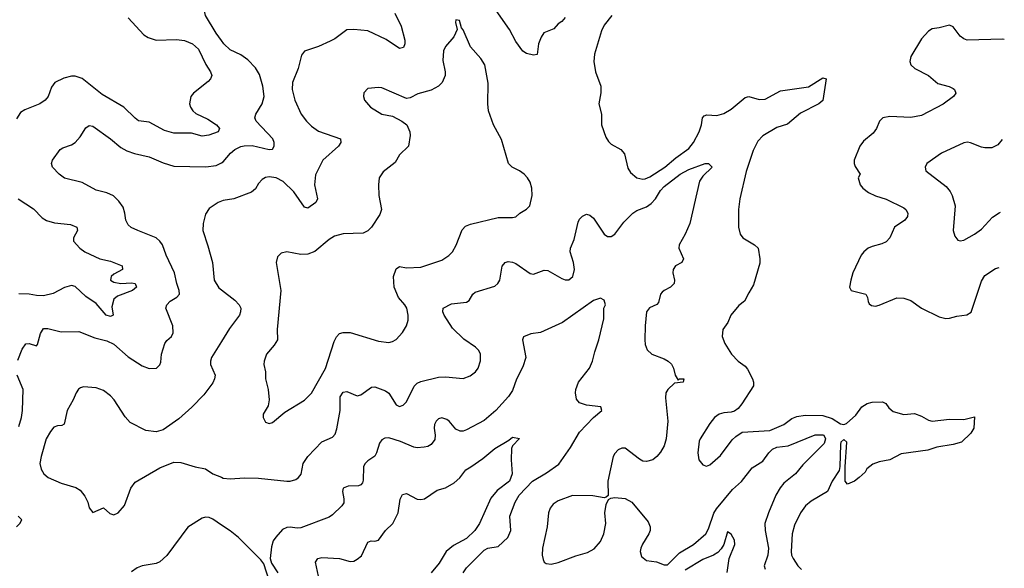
# Model space of a CAD drawing. Header units: inches. Extents: x 2057696 to 2160536, y 827480 to 1016834.
# Tile 71 of 256: x 2128855 to 2134440, y 842595 to 845706. Entities that reach past the tile are written whole.
import ezdxf

# ---------------------------------------------------------------- set-up
doc = ezdxf.new("R2010")
doc.units = ezdxf.units.IN
doc.header["$MEASUREMENT"] = 0
doc.layers.add('C1824', color=7, linetype='Continuous')
doc.layers.add('C1834', color=7, linetype='Continuous')

msp = doc.modelspace()

# ---------------------------------------------------------------- linework, layer by layer
at = {"layer": 'C1824', "color": 5}
for points, elevation in [([(2130000, 845587.9), (2129969.1, 845630), (2129908.4, 845730), (2129904.4, 845755.6), (2129911, 845770), (2129950, 845779.7), (2130000, 845777.2)], 440), ([(2129470, 845717.3), (2129560.3, 845620.3), (2129585, 845605), (2129630, 845590.9), (2129745.4, 845594.6), (2129790, 845587.8), (2129835.3, 845570), (2129870, 845538.8), (2129911.8, 845451.8), (2129938.3, 845410), (2129944.9, 845390), (2129937.1, 845370), (2129924.2, 845355.8), (2129840.5, 845290), (2129825.5, 845270), (2129818, 845230), (2129824.4, 845210), (2129837.6, 845190), (2129854.8, 845174.8), (2129923.1, 845143.1), (2129971.8, 845110), (2129988.7, 845090), (2129981.3, 845070), (2129928.1, 845051.9), (2129890, 845046.4), (2129830, 845062.6), (2129730, 845063.6), (2129677.4, 845077.4), (2129590, 845124.7), (2129530, 845133.2), (2129510, 845147.3), (2129446.6, 845210), (2129322.6, 845282.6), (2129210, 845372.6), (2129170, 845385.8), (2129150, 845385.3), (2129105.4, 845374.6), (2129055.5, 845350), (2129036.1, 845323.9), (2129016.5, 845270), (2129000.4, 845250), (2128970.5, 845230), (2128884, 845196), (2128859.7, 845180.3), (2128836.4, 845143.6)], 420), ([(2128844.4, 843775.5), (2128870, 843838), (2128890, 843867.3), (2128910, 843869.6), (2128950, 843856.9), (2128956, 843864), (2128974, 843926), (2128990, 843955.1), (2129014.9, 843954.9), (2129090, 843935.6), (2129190, 843938.3), (2129281.5, 843901.5), (2129350, 843885.3), (2129390, 843866), (2129470, 843795.1), (2129550, 843742.4), (2129590, 843727.8), (2129630.5, 843730), (2129650, 843749.5), (2129656.1, 843763.9), (2129659.6, 843810), (2129677.7, 843870), (2129690, 843887.8), (2129716.5, 843910), (2129725.7, 843930), (2129724.6, 843970), (2129685.2, 844070), (2129690.2, 844089.8), (2129708.7, 844110), (2129747.4, 844132.6), (2129761.7, 844150), (2129760.2, 844170), (2129746, 844210), (2129733.5, 844270), (2129685.8, 844370), (2129664.9, 844430), (2129651.1, 844451.1), (2129629.3, 844469.3), (2129524.9, 844510), (2129488.3, 844528.3), (2129470, 844543.8), (2129458, 844570), (2129452.7, 844610), (2129442.3, 844642.3), (2129417.6, 844677.6), (2129388, 844708), (2129350, 844724.9), (2129290, 844738.8), (2129210, 844783.1), (2129110, 844807.8), (2129079.3, 844830), (2129041.6, 844870), (2129036.4, 844890), (2129042.4, 844910), (2129085.3, 844970), (2129099.9, 844980.1), (2129150, 844996), (2129170.2, 845009.8), (2129198.6, 845041.4), (2129230, 845093.2), (2129250, 845106.6), (2129270, 845102), (2129370, 845031.6), (2129430, 844981.7), (2129462.9, 844962.9), (2129507.4, 844947.4), (2129590, 844928.7), (2129670, 844894.5), (2129730, 844875.1), (2129911.5, 844871.5), (2129970, 844879.4), (2130000, 844894.6)], 440), ([(2128847.4, 844690), (2128934.5, 844634.5), (2128982.9, 844582.9), (2129007.7, 844567.7), (2129053.5, 844553.5), (2129144.3, 844544.3), (2129179.3, 844530), (2129183.7, 844510), (2129161.3, 844470), (2129160.4, 844450), (2129197, 844410), (2129225.7, 844390), (2129310, 844349.4), (2129370, 844336.3), (2129436.3, 844310), (2129438, 844290), (2129390, 844263.5), (2129374.6, 844250), (2129370, 844229.2), (2129390, 844218), (2129430, 844210.8), (2129490, 844213.9), (2129510.4, 844210), (2129518.2, 844190), (2129495.8, 844170), (2129410, 844138.2), (2129390, 844122), (2129378, 844078), (2129386.4, 844030), (2129370, 844022.9), (2129345.6, 844030), (2129290, 844097.6), (2129230, 844137.2), (2129170, 844193.5), (2129150, 844198.5), (2129110, 844187.3), (2129046.1, 844153.9), (2128990, 844140.4), (2128950, 844141.6), (2128910, 844149.9), (2128850, 844150.8)], 420), ([(2130000, 844677.2), (2129980.7, 844670), (2129930, 844636.2), (2129910, 844604), (2129895.3, 844550), (2129893.7, 844510), (2129923.4, 844423.4), (2129948.4, 844330), (2129958.9, 844230), (2129985.4, 844185.4), (2130000, 844174.2)], 460), ([(2130000, 843882.2), (2129944, 843790), (2129937.4, 843770), (2129938, 843750), (2129964.2, 843690), (2129960.9, 843670), (2129950, 843647.3), (2129900.6, 843579.4), (2129831.2, 843508.8), (2129757.4, 843442.6), (2129670, 843379.7), (2129630, 843369.7), (2129570, 843376.9), (2129481.5, 843421.5), (2129453.4, 843453.4), (2129391.1, 843550), (2129370, 843572.8), (2129330, 843602.6), (2129290, 843617.7), (2129216.7, 843623.3), (2129201.1, 843618.9), (2129188.9, 843611.1), (2129174.9, 843590), (2129159.5, 843550), (2129124, 843490), (2129108, 843412), (2129095.2, 843404.8), (2129070, 843403.6), (2129050, 843395.1), (2129030, 843371.6), (2129005.8, 843330), (2128976.5, 843230), (2128970.3, 843190), (2128976.5, 843156.5), (2128992.7, 843130), (2129017.3, 843110), (2129090, 843077.4), (2129173.3, 843053.3), (2129197.5, 843037.5), (2129224.3, 843004.3), (2129241.1, 842970), (2129250, 842938), (2129270, 842911.3), (2129330, 842938), (2129366.4, 842906.4), (2129390, 842898), (2129414, 842910), (2129450, 842951.3), (2129485.1, 843050), (2129510, 843083), (2129650, 843164.4), (2129730, 843197.1), (2129770, 843195.5), (2129850, 843170.4), (2129910, 843159.5), (2129950.7, 843130), (2130000, 843111.1)], 460), ([(2128850, 843398.4), (2128866.2, 843450), (2128871.3, 843490), (2128875.5, 843610), (2128841.3, 843690)], 440), ([(2128837, 842830), (2128857.1, 842850), (2128868, 842870), (2128847.3, 842890)], 440), ([(2130000, 842840.1), (2129950, 842872.9), (2129930, 842882.6), (2129910, 842885.7), (2129890, 842879.6), (2129810, 842828.2), (2129690, 842668.4), (2129650, 842632.2), (2129630, 842622), (2129550, 842608.8), (2129522.6, 842597.4), (2129490, 842575.8)], 440)]:
    msp.add_lwpolyline(points, dxfattribs=dict(at, elevation=elevation))
at = {"layer": 'C1834', "color": 5}
for points, elevation in [([(2130984, 845744), (2131018.2, 845670), (2131040.2, 845590), (2131039.6, 845570), (2131032.3, 845547.7), (2131010, 845542.2), (2130933.2, 845593.2), (2130830, 845642.4), (2130750, 845651.4), (2130710, 845648.5), (2130642.2, 845597.8), (2130616.3, 845583.7), (2130550, 845554.5), (2130471.5, 845528.6), (2130454.3, 845505.7), (2130434.6, 845430), (2130402.3, 845350), (2130400.8, 845310), (2130415.2, 845250), (2130451.8, 845170), (2130481.7, 845130), (2130510, 845102), (2130550, 845073.4), (2130674.4, 845030), (2130677, 845010), (2130663.7, 844990), (2130574.9, 844910), (2130532.7, 844827.3), (2130526.8, 844770), (2130543.6, 844690), (2130534.6, 844670), (2130490, 844636.9), (2130470, 844643), (2130409.8, 844730), (2130350, 844788.5), (2130310, 844809.7), (2130270, 844815.1), (2130250, 844811.4), (2130230, 844799.5), (2130210, 844778), (2130193, 844747), (2130171, 844729), (2130070, 844690.7), (2130010, 844681), (2130000, 844677.2)], 460), ([(2131950, 845719), (2131930, 845696), (2131910, 845683.7), (2131885.1, 845654.9), (2131827.9, 845632.1), (2131812.4, 845607.6), (2131798.7, 845570), (2131790, 845508.7), (2131770, 845505.2), (2131730, 845515.1), (2131710, 845527), (2131670, 845582.4), (2131632.8, 845650), (2131557.9, 845757.9)], 460), ([(2132213.7, 845730), (2132170, 845676.2), (2132156.1, 845643.9), (2132115.8, 845510), (2132112.4, 845470), (2132120.8, 845410), (2132152.4, 845330), (2132152.4, 845292.4), (2132140.3, 845230), (2132155.6, 845170), (2132156, 845110), (2132180.7, 845040.7), (2132195.2, 845015.2), (2132210, 845000.3), (2132265.5, 844970), (2132286.1, 844946.1), (2132305.1, 844865.1), (2132319.2, 844839.2), (2132356, 844810), (2132390, 844801.1), (2132403.9, 844803.9), (2132430, 844815.2), (2132513.6, 844870), (2132576.2, 844923.8), (2132650, 844975.6), (2132676.3, 845010), (2132709, 845070), (2132723.1, 845110), (2132728.3, 845150), (2132738.3, 845161.7), (2132753.6, 845166.4), (2132810, 845163.2), (2132850, 845173.8), (2132890, 845199.7), (2132970, 845265.8), (2132990, 845270.2), (2133050, 845254.5), (2133083.7, 845256.3), (2133170, 845303.6), (2133330, 845326.4), (2133410, 845376.4), (2133430, 845371), (2133410, 845248.8), (2133388.5, 845230), (2133283.2, 845176.8), (2133210, 845114.2), (2133150, 845094), (2133070, 845047.3), (2133041.9, 845018.1), (2133014.8, 844965.2), (2132975.1, 844844.9), (2132939.7, 844690), (2132932.6, 844630), (2132931.8, 844530), (2132941.3, 844490), (2132957.1, 844470), (2133024, 844430), (2133044, 844410), (2133054, 844350), (2133053.7, 844326.3), (2133018, 844202), (2132990, 844158), (2132966.8, 844110), (2132934.7, 844085.3), (2132888.4, 844031.6), (2132871.3, 843988.7), (2132843.8, 843950), (2132839.3, 843910), (2132854.4, 843870), (2132892.4, 843810), (2132930, 843770.4), (2132970, 843741.3), (2132984.2, 843724.2), (2133011.7, 843670), (2133018.3, 843650), (2133016.9, 843630), (2132952.1, 843527.9), (2132930, 843500.5), (2132910, 843486), (2132890, 843479.7), (2132850, 843477.4), (2132822.8, 843470), (2132796.3, 843450), (2132770, 843416), (2132714.9, 843330), (2132710, 843315.3), (2132702.4, 843250), (2132708, 843210), (2132730, 843181), (2132750, 843174.8), (2132770, 843182), (2132830, 843234.9), (2132896.6, 843323.4), (2132916.6, 843343.4), (2132953.4, 843366.6), (2133110, 843376.1), (2133189.6, 843410), (2133234.6, 843445.4), (2133263.3, 843456.7), (2133310, 843464.4), (2133410, 843461), (2133464, 843444), (2133510, 843414.5), (2133530, 843410.3), (2133544.1, 843415.9), (2133597.1, 843462.9), (2133631.8, 843510), (2133662, 843530), (2133690, 843537.8), (2133750, 843539.5), (2133767.3, 843530), (2133784.6, 843504.6), (2133810, 843483.8), (2133870, 843468.2), (2133930, 843473.1), (2133970, 843457.6), (2134010, 843434.9), (2134030, 843430.4), (2134130, 843441.6), (2134210, 843438.8), (2134270, 843454), (2134267.7, 843390), (2134250, 843360.9), (2134196.4, 843310), (2134150, 843296.9), (2134057.2, 843282.8), (2134005.9, 843265.9), (2133855.6, 843244.4), (2133790.8, 843210), (2133730, 843198), (2133694.1, 843185.9), (2133660.6, 843159.4), (2133650, 843140.7), (2133617.1, 843110), (2133590, 843089.7), (2133550, 843072.3), (2133537.6, 843090), (2133538, 843170), (2133547.6, 843310), (2133530, 843326), (2133512.4, 843310), (2133510, 843298), (2133507.1, 843172.9), (2133502.8, 843150), (2133463.1, 843090), (2133436.3, 843030), (2133344.7, 842975.3), (2133312.9, 842950), (2133283.6, 842910), (2133250, 842839.3), (2133236, 842790), (2133231.5, 842690), (2133232.9, 842670), (2133242.3, 842650), (2133268.9, 842610), (2133290, 842587.6)], 480), ([(2134439.9, 845593.7), (2134430, 845595), (2134230, 845589.6), (2134210, 845597), (2134190, 845612.3), (2134150, 845665.2), (2134130, 845676.2), (2134070, 845659.5), (2134030, 845654.5), (2134010, 845640.9), (2133970, 845598), (2133910, 845497.2), (2133904.2, 845470), (2133910.4, 845450), (2133933.4, 845430), (2134010, 845390.3), (2134063.8, 845343.8), (2134126.9, 845326.9), (2134150, 845315.3), (2134157, 845310), (2134165.7, 845290), (2134152.2, 845270), (2134092.5, 845227.5), (2133970, 845162.3), (2133910, 845151.2), (2133790, 845156.5), (2133750.2, 845149.8), (2133732.2, 845130), (2133714.6, 845090), (2133697, 845063), (2133641.8, 845018.2), (2133620.3, 844990), (2133588.9, 844910), (2133588.5, 844890), (2133593.8, 844873.8), (2133622, 844830), (2133611.3, 844808.7), (2133623, 844770), (2133637.1, 844750), (2133670, 844725.7), (2133710, 844707.8), (2133770, 844689), (2133870, 844638.8), (2133881.3, 844630), (2133892, 844610), (2133891.8, 844590), (2133874.9, 844570), (2133817.4, 844530), (2133790.2, 844469.8), (2133770, 844446.3), (2133745.2, 844434.8), (2133690, 844420.4), (2133668.2, 844410), (2133643.7, 844390), (2133629, 844370), (2133581.7, 844270), (2133568.8, 844230), (2133562.4, 844190), (2133570.8, 844170), (2133654.8, 844150), (2133664.9, 844130), (2133667.3, 844107.3), (2133674, 844094), (2133686, 844086), (2133710, 844082.4), (2133730, 844087.4), (2133830, 844129.2), (2133870, 844127.3), (2133910, 844113.4), (2133970, 844070.3), (2134070, 844020.3), (2134108.2, 844011.8), (2134130, 844013.1), (2134170, 844025.3), (2134227, 844033), (2134251.7, 844048.3), (2134310, 844223), (2134330, 844256.5), (2134390, 844295.3), (2134411, 844301.5)], 520), ([(2130000, 844894.6), (2130010, 844899.7), (2130050.8, 844949.2), (2130076.5, 844970), (2130110, 844987.8), (2130128.2, 844991.9), (2130173.9, 844993.8), (2130270, 844969.8), (2130290, 844972.7), (2130299.5, 844990), (2130299.5, 845010), (2130290.3, 845030), (2130196, 845130), (2130188.9, 845150), (2130194, 845170), (2130231, 845230), (2130242.5, 845270), (2130235.3, 845330), (2130215.2, 845395.2), (2130193.4, 845433.4), (2130150, 845479.1), (2130110, 845506.4), (2130050, 845534.9), (2130013.1, 845570), (2130000, 845587.9)], 440), ([(2134427.2, 845026.3), (2134402.6, 844997.3), (2134370, 844980.5), (2134330, 844979.6), (2134310, 844982.9), (2134248.1, 845008.1), (2134230.9, 845010.9), (2134210, 845007.2), (2134083.6, 844950), (2134000.5, 844890), (2133990.6, 844870), (2133994, 844850), (2134110, 844760.4), (2134132.4, 844732.4), (2134143.7, 844710), (2134160.3, 844650), (2134150.6, 844510.6), (2134158.8, 844478.8), (2134176.9, 844456.9), (2134190, 844451.3), (2134210, 844456), (2134270, 844490.4), (2134310, 844518.4), (2134373.9, 844586.1), (2134410, 844611.6), (2134418, 844614.8)], 540), ([(2130000, 843111.1), (2130010, 843107.2), (2130050, 843103.1), (2130130, 843108.6), (2130210, 843106.7), (2130370, 843088.4), (2130390, 843088.4), (2130420.8, 843099.2), (2130437, 843110), (2130451, 843129), (2130463.1, 843190), (2130490, 843228.7), (2130570, 843312.2), (2130630, 843339.5), (2130644.4, 843355.6), (2130654.6, 843385.4), (2130673.9, 843490), (2130672.6, 843567.4), (2130690, 843594.3), (2130710, 843597.3), (2130770, 843572.6), (2130790, 843579), (2130850, 843622.6), (2130870, 843624.9), (2130930, 843601.3), (2130950, 843588.4), (2130990, 843522), (2131010, 843512.7), (2131030, 843519.5), (2131050, 843539.3), (2131092.9, 843627.1), (2131110, 843644.9), (2131130, 843655.3), (2131230, 843679.6), (2131270, 843680.8), (2131370, 843672), (2131410, 843686.7), (2131440.7, 843710), (2131455.6, 843730), (2131468.5, 843771.5), (2131468.4, 843810), (2131459.8, 843830), (2131440.5, 843850), (2131375.3, 843895.3), (2131310, 843957.7), (2131262.6, 844030), (2131254.7, 844050), (2131257, 844070), (2131305.2, 844094.8), (2131390, 844103.7), (2131405.6, 844114.4), (2131426, 844150), (2131439.5, 844160.5), (2131550, 844195.8), (2131567.1, 844210), (2131577.8, 844230), (2131591.1, 844308.9), (2131609.3, 844330), (2131625.4, 844334.6), (2131650, 844331.6), (2131670, 844322.8), (2131750, 844267.4), (2131770, 844262.6), (2131830, 844286.7), (2131850, 844284.9), (2131930, 844238), (2131950, 844230.6), (2131970, 844230.6), (2131993, 844250), (2132001.7, 844290), (2131996.8, 844330), (2131978, 844390), (2131978.9, 844410), (2131999.8, 844460.2), (2132022.5, 844557.5), (2132030, 844574.8), (2132047.7, 844592.3), (2132070, 844604), (2132090, 844598), (2132110, 844580.5), (2132170, 844490.4), (2132190, 844477), (2132210, 844476), (2132230, 844490.3), (2132281.9, 844558.1), (2132333.7, 844610), (2132355.7, 844624.3), (2132410, 844645), (2132436.5, 844663.5), (2132460.9, 844690), (2132490, 844737.7), (2132510, 844760.5), (2132601.6, 844830), (2132650, 844856.6), (2132744, 844890), (2132762, 844890), (2132782.8, 844870), (2132730, 844819.5), (2132710.4, 844790), (2132656, 844550), (2132630.2, 844490), (2132596.5, 844430), (2132593.4, 844410), (2132620.4, 844350), (2132610.8, 844330), (2132575.8, 844310), (2132561.5, 844290), (2132559.6, 844270), (2132568.8, 844230), (2132566.7, 844210), (2132546.4, 844190), (2132510, 844170.8), (2132499.4, 844160.6), (2132490.2, 844150), (2132478.2, 844101.8), (2132468.2, 844091.8), (2132427.5, 844072.5), (2132411, 844049), (2132402.6, 843970), (2132401.6, 843890), (2132403.9, 843863.9), (2132414.7, 843834.7), (2132441.3, 843810), (2132510, 843782.9), (2132533.4, 843770), (2132552.6, 843752.6), (2132564.4, 843730), (2132572.4, 843690), (2132590, 843662), (2132598, 843670), (2132622, 843670), (2132618.8, 843650), (2132570, 843644.2), (2132531.8, 843610), (2132521.1, 843590), (2132518.9, 843561.2), (2132532.3, 843430), (2132521.7, 843330), (2132510.1, 843289.9), (2132490, 843254), (2132470, 843229.5), (2132446, 843210), (2132410, 843201.6), (2132390, 843203.6), (2132370, 843213.3), (2132290, 843275.6), (2132270, 843277), (2132250, 843266.6), (2132230, 843246), (2132221.3, 843230), (2132190.8, 843090), (2132192.7, 843007.3), (2132182, 842998), (2132170, 842995.3), (2132106.2, 843006.2), (2131990, 843007.4), (2131910, 842978.5), (2131881.3, 842958.7), (2131863.5, 842936.5), (2131854.3, 842910), (2131847.9, 842830), (2131821.5, 842710), (2131819.5, 842670), (2131824.4, 842644.4), (2131830.4, 842630.4), (2131841.7, 842621.7), (2131870, 842618.4), (2131910, 842627.8), (2132010, 842666.7), (2132075.1, 842684.9), (2132114.6, 842705.4), (2132150, 842748), (2132168.4, 842790), (2132180.4, 842850), (2132173.6, 842910), (2132182.7, 842957.3), (2132195.3, 842984.7), (2132207.3, 842992.7), (2132230, 842996), (2132290, 842990.5), (2132326.8, 842970), (2132419.5, 842859.5), (2132430.4, 842830), (2132430.4, 842810), (2132423.7, 842790), (2132387.4, 842732.6), (2132378, 842710), (2132374, 842690), (2132382.3, 842662.3), (2132410, 842639.3), (2132467.8, 842632.2), (2132510, 842615.3), (2132530, 842615.3), (2132597.6, 842682.4), (2132676.4, 842730), (2132746.2, 842790), (2132762, 842818), (2132793.1, 842906.9), (2132807.8, 842932.2), (2132898.2, 843041.8), (2132950, 843088.3), (2133010, 843164.2), (2133070, 843202), (2133103.8, 843250), (2133124.5, 843270), (2133150, 843281.2), (2133213.6, 843290), (2133367.2, 843352.8), (2133410, 843352.2), (2133415.8, 843350), (2133426.7, 843330), (2133417.9, 843302.1), (2133297.7, 843182.2), (2133255.6, 843130), (2133190, 843077.8), (2133168.1, 843051.9), (2133144.5, 843010), (2133102.1, 842910), (2133082, 842850), (2133083.3, 842810), (2133102.5, 842710), (2133098.4, 842670), (2133077.5, 842610), (2133082.8, 842590)], 460), ([(2130000, 844174.2), (2130076.2, 844116.2), (2130100.3, 844090), (2130108.8, 844070), (2130108.7, 844050), (2130102, 844030), (2130044.5, 843955.5), (2130000, 843882.2)], 460), ([(2131370, 842569.6), (2131390, 842597.4), (2131490, 842697.6), (2131510, 842708.5), (2131570, 842718), (2131623.5, 842770), (2131640.6, 842810), (2131636.1, 842890), (2131665.6, 842970), (2131688.4, 843010), (2131763.2, 843090), (2131843.2, 843136.8), (2131913.4, 843186.6), (2131979.6, 843280.4), (2132030, 843367.1), (2132109.5, 843450.5), (2132157.1, 843490), (2132151.3, 843510), (2132070, 843519.6), (2132030, 843534), (2132013.7, 843553.7), (2132007.3, 843590), (2132010.2, 843610), (2132025.8, 843650), (2132087.2, 843730), (2132105, 843770), (2132117.4, 843822.6), (2132140.9, 843890), (2132168.4, 844010), (2132168.2, 844070), (2132177.6, 844090), (2132170, 844116.3), (2132150, 844126.4), (2132110, 844114.2), (2131933.7, 843990), (2131810, 843931.6), (2131755.1, 843924.9), (2131712.9, 843907.1), (2131707, 843890), (2131725.6, 843790), (2131710, 843737.6), (2131672.7, 843667.3), (2131650, 843603.6), (2131628.1, 843570), (2131556.2, 843490), (2131490, 843433.8), (2131390, 843381.1), (2131370, 843373.4), (2131353.7, 843373.7), (2131330, 843384.9), (2131291.7, 843430), (2131278.1, 843438.1), (2131250, 843447.6), (2131230, 843443.7), (2131217.4, 843430), (2131208.7, 843410), (2131206.4, 843390), (2131212.8, 843350), (2131210, 843324.9), (2131190, 843297), (2131170, 843285.3), (2131150, 843281.3), (2131110, 843278.4), (2131090, 843282.4), (2131014.5, 843314.5), (2130950, 843334.3), (2130927.1, 843332.9), (2130910, 843323.1), (2130896.1, 843303.9), (2130879.7, 843250), (2130868.8, 843231.2), (2130830, 843205.3), (2130812.4, 843187.6), (2130806, 843170), (2130804.4, 843095.6), (2130799.3, 843080.7), (2130790.9, 843069.1), (2130776.3, 843063.7), (2130718.9, 843061.1), (2130689.8, 843050.2), (2130685.6, 843030), (2130694.6, 842990), (2130693.6, 842966.4), (2130683, 842950), (2130630, 842898.4), (2130610, 842884.2), (2130450, 842825.5), (2130430, 842822.3), (2130390, 842828.8), (2130370, 842827.4), (2130345.1, 842814.9), (2130307.5, 842772.5), (2130293.7, 842750), (2130282.9, 842717.1), (2130275.6, 842650), (2130283.9, 842623.9), (2130318.7, 842570)], 440), ([(2130549.8, 842550.2), (2130534, 842630), (2130547, 842650), (2130570, 842657.2), (2130670, 842650.2), (2130730, 842633.2), (2130750, 842636.5), (2130770, 842646.5), (2130793.3, 842666.7), (2130830, 842742.4), (2130849.8, 842750.2), (2130870, 842749), (2130890, 842754.9), (2130929.8, 842810), (2130971.2, 842850), (2131001.5, 842910), (2131012.9, 842987.1), (2131025.7, 843014.3), (2131050, 843019.5), (2131110, 842987.2), (2131130, 842984.7), (2131152.3, 842990), (2131222.5, 843037.5), (2131270, 843051.6), (2131319.5, 843080.5), (2131351.2, 843108.8), (2131385.8, 843154.2), (2131415.1, 843170), (2131481.7, 843218.3), (2131550, 843274.9), (2131630, 843321), (2131650, 843338), (2131690.7, 843330.7), (2131650.7, 843290), (2131645.5, 843274.5), (2131642.7, 843210), (2131647.8, 843130), (2131632.6, 843090), (2131563.9, 843036.1), (2131527, 842993), (2131463.2, 842850), (2131437.5, 842810), (2131390, 842764.9), (2131315, 842725), (2131275, 842690), (2131235.2, 842624.8), (2131188.4, 842570)], 420), ([(2130270, 842526), (2130240.5, 842620.5), (2130223.4, 842643.4), (2130097, 842770), (2130050, 842807.2), (2130000, 842840.1)], 440), ([(2132868.4, 842571.6), (2132879.2, 842650), (2132911.1, 842730), (2132910, 842754), (2132890, 842788), (2132870, 842802), (2132848.8, 842730), (2132834.5, 842705.5), (2132814.9, 842685.1), (2132790.5, 842669.5), (2132730, 842644.1), (2132630, 842584)], 440)]:
    msp.add_lwpolyline(points, dxfattribs=dict(at, elevation=elevation))
at = {"layer": 'C1834', "color": 5, "elevation": 480}
msp.add_lwpolyline([(2131330, 845706), (2131328, 845690), (2131336, 845650), (2131317.3, 845610), (2131270, 845555.1), (2131259, 845530), (2131254.6, 845474.6), (2131269, 845410), (2131269.1, 845390), (2131252.2, 845350), (2131230.6, 845329.4), (2131190, 845307), (2131113.9, 845286.1), (2131070, 845263.7), (2131050, 845259.5), (2130910, 845319.3), (2130890, 845322.7), (2130830, 845316), (2130808.1, 845291.9), (2130804.9, 845270), (2130810.7, 845250), (2130844.9, 845210), (2130910, 845170.6), (2130970, 845158.4), (2131022.8, 845130), (2131050.5, 845110), (2131068.2, 845070), (2131070.3, 845050), (2131060.5, 844990), (2131010, 844939.5), (2130984.1, 844896), (2130916.5, 844843.5), (2130894.9, 844810), (2130890.4, 844770), (2130892.2, 844710), (2130908.4, 844630), (2130898, 844602), (2130850.4, 844530), (2130830, 844509.6), (2130803.6, 844496.4), (2130690, 844491.3), (2130641.2, 844478.8), (2130610, 844459.6), (2130530, 844392), (2130490, 844376.9), (2130450, 844374.7), (2130370, 844389.6), (2130338, 844382), (2130318, 844362), (2130310.5, 844329.5), (2130336.9, 844170), (2130316.5, 843950), (2130317.1, 843890), (2130299.1, 843860.9), (2130255.3, 843810), (2130242, 843770), (2130240.4, 843750), (2130248.8, 843710), (2130248.8, 843668.8), (2130264.4, 843610), (2130270.6, 843550), (2130263.8, 843516.2), (2130236, 843470), (2130236, 843450), (2130250, 843424.7), (2130270, 843416), (2130290, 843422.8), (2130358.7, 843481.3), (2130470.8, 843549.2), (2130510, 843588.2), (2130590, 843728.2), (2130638.5, 843881.5), (2130651.6, 843908.4), (2130670, 843927), (2130690, 843932.9), (2130730, 843932.4), (2130890, 843883.1), (2130950, 843874.9), (2130970, 843880.5), (2130990, 843893.4), (2131026.9, 843933.1), (2131050, 843971), (2131058, 844002), (2131058.5, 844030), (2131050.9, 844070), (2131039.1, 844090), (2131003.9, 844130), (2130980.3, 844190), (2130976.4, 844250), (2130990, 844293.4), (2131010, 844306.4), (2131050, 844298.8), (2131130, 844302.6), (2131250, 844342.6), (2131290, 844368.4), (2131310, 844390.6), (2131331.9, 844428), (2131365, 844515), (2131384.1, 844535.9), (2131412.7, 844547.3), (2131570, 844585.3), (2131650, 844584.2), (2131670, 844588.2), (2131692.7, 844610), (2131730, 844632.7), (2131749.7, 844650.3), (2131762, 844710), (2131759.7, 844750), (2131750, 844784), (2131735.6, 844810), (2131717, 844830), (2131689.4, 844850), (2131649.4, 844870), (2131628.3, 844890), (2131587.8, 845027.8), (2131542.7, 845110), (2131515.1, 845190), (2131511.2, 845230), (2131512.7, 845347.3), (2131492.8, 845450), (2131470, 845486.6), (2131411.8, 845551.9), (2131370, 845649), (2131360.9, 845660.9), (2131350, 845702)], close=True, dxfattribs=at)

doc.saveas('drawing.dxf')
